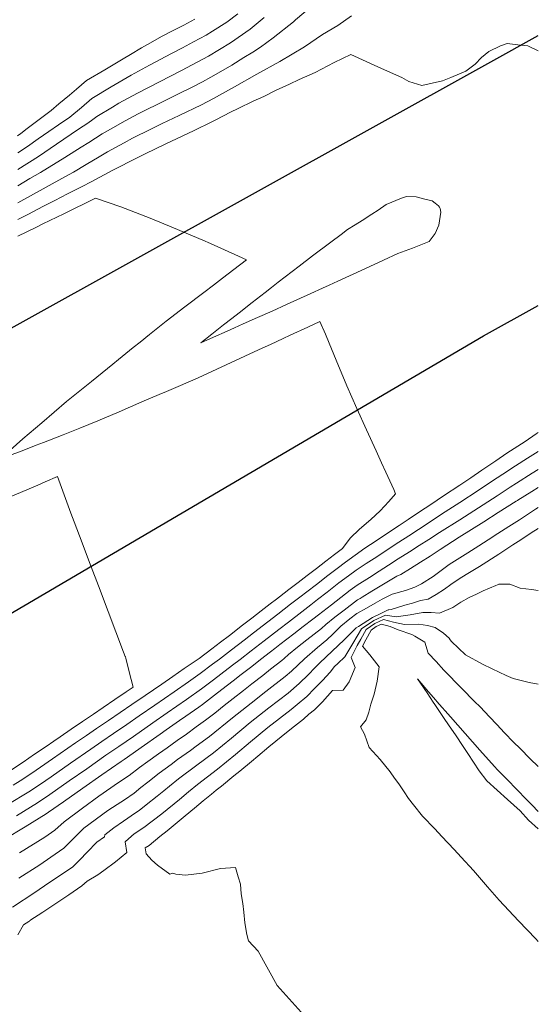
# Model space of a CAD drawing. Header units: inches. Extents: x 11351264 to 11356330, y 6702313 to 6706468.
# Tile 157 of 160: x 11356185 to 11356330, y 6705622 to 6705899. Entities that reach past the tile are written whole.
import ezdxf

# ---------------------------------------------------------------- set-up
doc = ezdxf.new("R2010")
doc.units = ezdxf.units.IN
doc.header["$MEASUREMENT"] = 0
doc.layers.add('Shumate_Contours_clip1', color=7, linetype='Continuous', lineweight=0)
doc.layers.add('Shumate_Streets_clip1', color=7, linetype='Continuous')

msp = doc.modelspace()

# ---------------------------------------------------------------- linework, layer by layer
at = {"layer": 'Shumate_Contours_clip1'}
for points, elevation in [([(11356184.06, 6705852.15), (11356187.49, 6705854.21), (11356190.44, 6705855.94), (11356197.3, 6705860.16), (11356201.84, 6705863.05), (11356204.04, 6705864.38), (11356207.78, 6705866.75), (11356210.8, 6705868.45), (11356214.21, 6705870.43), (11356217.88, 6705872.4), (11356220.38, 6705873.64), (11356223.27, 6705875.03), (11356226.66, 6705876.69), (11356229.66, 6705878.19), (11356232.9, 6705879.78), (11356236, 6705881.43), (11356238.36, 6705882.7), (11356241.18, 6705884.3), (11356244.24, 6705886.08), (11356247.61, 6705888.27), (11356250.09, 6705889.75), (11356252.31, 6705891.17), (11356255.89, 6705893.8), (11356261.58, 6705898.3), (11356261.61, 6705898.32), (11356261.62, 6705898.35), (11356261.65, 6705898.37), (11356262.11, 6705898.77), (11356266.76, 6705902.76)], 1378), ([(11356184.04, 6705861.43), (11356186.79, 6705863.25), (11356189.84, 6705865.38), (11356192.8, 6705867.47), (11356195.5, 6705869.32), (11356198.74, 6705871.47), (11356201.95, 6705874.19), (11356204.86, 6705876.68), (11356210.36, 6705879.98), (11356215.97, 6705883.31), (11356221.12, 6705886.09), (11356227.27, 6705889.33), (11356230.38, 6705890.98), (11356233.48, 6705892.63), (11356237.01, 6705894.49), (11356238.78, 6705895.64), (11356242.85, 6705898.19), (11356245.94, 6705900.52)], 1374), ([(11356184.07, 6705847.45), (11356192.09, 6705851.83), (11356197.25, 6705854.73), (11356199.69, 6705856.06), (11356203.27, 6705858.18), (11356206.92, 6705860.29), (11356209.27, 6705861.7), (11356214.01, 6705864.28), (11356216.27, 6705865.56), (11356221.45, 6705868.13), (11356224.63, 6705869.68), (11356229.47, 6705871.91), (11356235.73, 6705874.98), (11356239.04, 6705876.74), (11356244.94, 6705879.95), (11356251.29, 6705883.53), (11356257.74, 6705887.09), (11356264.61, 6705891.27), (11356269.68, 6705894.65), (11356274.03, 6705897.25), (11356277.87, 6705899.91)], 1380), ([(11356184.03, 6705866.25), (11356184.93, 6705866.88), (11356186.73, 6705868.31), (11356188.91, 6705869.99), (11356191.16, 6705871.64), (11356193.41, 6705873.3), (11356195.62, 6705875.25), (11356198.65, 6705877.69), (11356200.55, 6705879.33), (11356203.37, 6705881.75), (11356208.52, 6705884.81), (11356213.67, 6705887.86), (11356215.74, 6705889.08), (11356218.83, 6705890.91), (11356221.34, 6705892.4), (11356224.47, 6705894.09), (11356227.59, 6705895.72), (11356230.7, 6705897.35), (11356233.81, 6705898.98)], 1372), ([(11356184.05, 6705856.77), (11356189.85, 6705860.46), (11356194.95, 6705863.86), (11356201.15, 6705868.1), (11356203.78, 6705869.75), (11356205.15, 6705870.79), (11356206.33, 6705871.69), (11356210.66, 6705874.32), (11356212.51, 6705875.36), (11356217.68, 6705878.23), (11356223.87, 6705881.42), (11356230.08, 6705884.56), (11356234.51, 6705886.93), (11356237.68, 6705888.61), (11356243.87, 6705892.36), (11356249.34, 6705896.24), (11356253.36, 6705899.47)], 1376), ([(11356184.08, 6705842.68), (11356187.06, 6705844.21), (11356191.08, 6705846.38), (11356194.45, 6705848.09), (11356198.08, 6705849.96), (11356202.13, 6705851.96), (11356204.69, 6705853.34), (11356210.76, 6705856.61), (11356217.66, 6705860.08), (11356219.83, 6705861.15), (11356225.51, 6705863.93), (11356233.68, 6705867.76), (11356238.58, 6705870.12), (11356239.73, 6705870.73), (11356243.82, 6705872.88), (11356246.05, 6705873.9), (11356250.27, 6705875.96), (11356253.24, 6705877.31), (11356256.72, 6705879.04), (11356260.44, 6705880.7), (11356263.13, 6705882.07), (11356267.66, 6705884.04), (11356273, 6705886.79), (11356277.66, 6705889.1), (11356285.29, 6705885.57), (11356289.64, 6705883.64), (11356291.99, 6705882.62), (11356294.01, 6705881.54), (11356297.58, 6705880.37), (11356303.45, 6705881.64), (11356305.82, 6705882.63), (11356309.95, 6705884.39), (11356312.66, 6705886.4), (11356314.36, 6705888.2), (11356316.46, 6705889.91), (11356319.77, 6705891.54), (11356321.61, 6705892.18), (11356325.38, 6705891.74), (11356327.38, 6705891.48), (11356330.36, 6705890.14)], 1382), ([(11356184.09, 6705838.02), (11356189.1, 6705840.47), (11356191.09, 6705841.49), (11356196.98, 6705844.35), (11356205.95, 6705848.7), (11356212.99, 6705846.33), (11356217.18, 6705844.71), (11356221.24, 6705843.14), (11356227.86, 6705840.42), (11356236.08, 6705836.9), (11356238.26, 6705835.97), (11356246.11, 6705832.47), (11356248.38, 6705831.36), (11356246.8, 6705830.16), (11356246.41, 6705829.87), (11356241.64, 6705826.25), (11356239.04, 6705824.26), (11356236.34, 6705822.21), (11356231.06, 6705818.16), (11356225.79, 6705814.12), (11356221.06, 6705810.41), (11356218.44, 6705808.28), (11356216.54, 6705806.76), (11356212.41, 6705803.39), (11356210.74, 6705802.05), (11356204.77, 6705797.25), (11356201.51, 6705794.6), (11356197.76, 6705791.57), (11356194.27, 6705788.59), (11356190.79, 6705785.61), (11356187.31, 6705782.62), (11356185.53, 6705781.07), (11356181.92, 6705777.92)], 1384), ([(11356181.45, 6705776.3), (11356185.26, 6705777.7), (11356189.22, 6705779.31), (11356191.34, 6705780.12), (11356196.78, 6705782.27), (11356201.52, 6705784.15), (11356206.6, 6705786.21), (11356212.55, 6705788.74), (11356218.89, 6705791.47), (11356223.84, 6705793.55), (11356225.88, 6705794.43), (11356229.13, 6705795.8), (11356234.72, 6705798.28), (11356239.97, 6705800.68), (11356245.23, 6705803.09), (11356250.5, 6705805.51), (11356252.76, 6705806.56), (11356255.09, 6705807.62), (11356258.64, 6705809.28), (11356260.65, 6705810.2), (11356265.55, 6705812.48), (11356268.95, 6705814.06), (11356270.54, 6705810.47), (11356271.59, 6705808.01), (11356273.59, 6705803.24), (11356276.58, 6705796.03), (11356279.33, 6705789.65), (11356282.05, 6705783.66), (11356284.81, 6705777.7), (11356286.33, 6705774.41), (11356287.54, 6705771.72), (11356289.74, 6705766.84), (11356290.21, 6705765.68), (11356288.31, 6705763.52), (11356285.88, 6705760.86), (11356283.26, 6705758.48), (11356280.07, 6705755.71), (11356277.53, 6705753.22), (11356275.3, 6705750.29), (11356273.11, 6705748.61), (11356270.63, 6705746.71), (11356268.04, 6705744.73), (11356267.67, 6705744.44), (11356265.44, 6705742.73), (11356262.85, 6705740.74), (11356260.25, 6705738.75), (11356257.66, 6705736.76), (11356256.79, 6705736.09), (11356255.04, 6705734.75), (11356252.45, 6705732.76), (11356249.86, 6705730.77), (11356247.26, 6705728.78), (11356243.54, 6705725.91), (11356241.08, 6705724.01), (11356238.62, 6705722.1), (11356235.04, 6705719.42), (11356230.83, 6705716.55), (11356227.67, 6705714.39), (11356224.52, 6705712.23), (11356219.83, 6705709.01), (11356216.09, 6705706.46), (11356212.81, 6705704.22), (11356209.52, 6705701.98), (11356206.24, 6705699.74), (11356203.41, 6705697.81), (11356200.3, 6705695.69), (11356193.82, 6705691.2), (11356190.42, 6705688.88), (11356188, 6705687.22), (11356184.77, 6705685.02), (11356182.79, 6705683.81)], 1384), ([(11356330.36, 6705782.89), (11356329.79, 6705782.5), (11356326.65, 6705780.39), (11356323.55, 6705778.39), (11356321.55, 6705777.04), (11356318.38, 6705774.91), (11356314.51, 6705772.3), (11356311.39, 6705770.19), (11356308.27, 6705768.08), (11356303.69, 6705765.08), (11356300.16, 6705762.71), (11356297, 6705760.59), (11356293.83, 6705758.47), (11356291.24, 6705756.76), (11356287.98, 6705754.58), (11356284.82, 6705752.47), (11356281.65, 6705750.36), (11356278.86, 6705748.47), (11356276.13, 6705746.42), (11356273.8, 6705744.66), (11356271.19, 6705742.69), (11356267.98, 6705740.19), (11356265.26, 6705738.1), (11356263.35, 6705736.63), (11356260.76, 6705734.64), (11356257.11, 6705731.83), (11356254.39, 6705729.74), (11356250.29, 6705726.59), (11356247.71, 6705724.59), (11356244.15, 6705721.81), (11356240.8, 6705719.25), (11356238.83, 6705717.78), (11356235.37, 6705715.15), (11356232.02, 6705712.83), (11356228.01, 6705710.05), (11356222.58, 6705706.3), (11356218.19, 6705703.28), (11356214.71, 6705700.89), (11356211, 6705698.35), (11356207.72, 6705696.1), (11356204.58, 6705693.95), (11356198.9, 6705690), (11356193.46, 6705686.2), (11356190.42, 6705684.13), (11356187.19, 6705681.93), (11356181.3, 6705678.35)], 1382), ([(11356330.36, 6705777.6), (11356327.33, 6705775.68), (11356323.91, 6705773.51), (11356320.41, 6705771.2), (11356317.23, 6705769.09), (11356313.5, 6705766.61), (11356308.27, 6705763.22), (11356303.15, 6705759.92), (11356299.96, 6705757.81), (11356296.7, 6705755.67), (11356293.93, 6705753.87), (11356291.12, 6705752.04), (11356288.15, 6705750.1), (11356284.96, 6705748.01), (11356281.96, 6705746.05), (11356279.16, 6705744.22), (11356276.97, 6705742.61), (11356274.34, 6705740.65), (11356271, 6705738.05), (11356268.29, 6705735.94), (11356266.44, 6705734.52), (11356263.86, 6705732.52), (11356260.14, 6705729.65), (11356257.42, 6705727.56), (11356253.32, 6705724.4), (11356249.63, 6705721.53), (11356246.56, 6705719.16), (11356244.37, 6705717.49), (11356241.13, 6705715), (11356239.08, 6705713.45), (11356235.7, 6705710.86), (11356231.49, 6705707.88), (11356226.06, 6705704.12), (11356222, 6705701.3), (11356216.55, 6705697.52), (11356212.48, 6705694.71), (11356208.86, 6705692.22), (11356203.46, 6705688.45), (11356198.54, 6705685.01), (11356193.1, 6705681.2), (11356189.61, 6705678.85), (11356183.72, 6705675.25)], 1380), ([(11356178.03, 6705763.18), (11356184.85, 6705766.05), (11356189.67, 6705768.12), (11356191.73, 6705769), (11356195.26, 6705770.54), (11356199.02, 6705760.26), (11356199.91, 6705757.84), (11356201.4, 6705753.9), (11356204.68, 6705745.2), (11356206.74, 6705739.79), (11356209.48, 6705732.59), (11356213.82, 6705721.18), (11356214.29, 6705719.96), (11356214.31, 6705719.84), (11356214.4, 6705719.49), (11356215.39, 6705715.67), (11356215.96, 6705713.52), (11356216.53, 6705711.38), (11356214.51, 6705710.01), (11356211.33, 6705707.85), (11356208.05, 6705705.62), (11356205.35, 6705703.79), (11356202.23, 6705701.67), (11356199.11, 6705699.55), (11356195.99, 6705697.43), (11356194.18, 6705696.18), (11356192.03, 6705694.72), (11356188.8, 6705692.52), (11356185.57, 6705690.31), (11356182.34, 6705688.11)], 1386), ([(11356330.36, 6705772.48), (11356328.66, 6705771.42), (11356324.27, 6705768.68), (11356322.44, 6705767.5), (11356318.79, 6705765.12), (11356313.51, 6705761.74), (11356308.28, 6705758.4), (11356302.62, 6705754.8), (11356299.59, 6705752.85), (11356296.87, 6705751.11), (11356294.15, 6705749.38), (11356290.99, 6705747.38), (11356288.3, 6705745.63), (11356285.6, 6705743.91), (11356282.89, 6705742.2), (11356279.45, 6705740.02), (11356277.51, 6705738.61), (11356274.86, 6705736.54), (11356272.21, 6705734.48), (11356268.59, 6705731.68), (11356266.95, 6705730.41), (11356264.29, 6705728.35), (11356261.63, 6705726.3), (11356257.74, 6705723.29), (11356256.35, 6705722.22), (11356255.1, 6705721.24), (11356252.31, 6705719.08), (11356249.86, 6705717.2), (11356246.88, 6705714.89), (11356244.63, 6705713.16), (11356241.46, 6705710.7), (11356239.39, 6705709.12), (11356236.03, 6705706.52), (11356234.93, 6705705.73), (11356231.27, 6705703.17), (11356229.53, 6705701.96), (11356225.81, 6705699.35), (11356224.13, 6705698.18), (11356218.73, 6705694.41), (11356214.9, 6705691.72), (11356213.95, 6705691.07), (11356213.11, 6705690.49), (11356207.73, 6705686.72), (11356202.35, 6705682.95), (11356196.96, 6705679.18), (11356192.74, 6705676.21), (11356192.04, 6705675.75), (11356186.17, 6705672.14), (11356180.29, 6705668.54)], 1378), ([(11356330.36, 6705767.41), (11356328.55, 6705766.3), (11356324.62, 6705763.9), (11356324.47, 6705763.8), (11356324.17, 6705763.61), (11356319.05, 6705760.39), (11356315.01, 6705757.84), (11356308.15, 6705753.47), (11356302.81, 6705750.06), (11356302.49, 6705749.86), (11356301.65, 6705749.26), (11356299.93, 6705748.16), (11356297.23, 6705746.42), (11356294.48, 6705744.72), (11356291.71, 6705743.04), (11356290.58, 6705742.54), (11356286.37, 6705739.99), (11356283.6, 6705738.33), (11356280.83, 6705736.67), (11356280.25, 6705736.29), (11356279.58, 6705735.9), (11356275.8, 6705733.01), (11356273.18, 6705730.98), (11356270.61, 6705728.95), (11356269.39, 6705727.87), (11356265.27, 6705724.62), (11356262.71, 6705722.57), (11356260.16, 6705720.51), (11356258.92, 6705719.39), (11356258.32, 6705718.87), (11356255.08, 6705716.36), (11356252.91, 6705714.66), (11356249.84, 6705712.27), (11356247.51, 6705710.44), (11356244.62, 6705708.18), (11356242.12, 6705706.19), (11356239.42, 6705704.09), (11356236.86, 6705702.05), (11356234.21, 6705700.18), (11356231.45, 6705698.19), (11356228.89, 6705696.4), (11356226.03, 6705694.34), (11356223.58, 6705692.61), (11356220.62, 6705690.48), (11356218.27, 6705688.82), (11356215.36, 6705686.58), (11356212.35, 6705684.57), (11356206.88, 6705680.74), (11356202.23, 6705677.39), (11356197.12, 6705673.53), (11356194.49, 6705671.19), (11356191.63, 6705669.21), (11356184.55, 6705664.79)], 1376), ([(11356330.36, 6705761.79), (11356329.61, 6705761.32), (11356325.04, 6705758.37), (11356322.09, 6705756.47), (11356319, 6705754.49), (11356316.31, 6705752.77), (11356313.67, 6705751.08), (11356310.55, 6705749.09), (11356308.32, 6705747.67), (11356305.32, 6705745.83), (11356303.04, 6705744.16), (11356300.78, 6705742.48), (11356297.55, 6705740.41), (11356295.67, 6705739.42), (11356293.08, 6705738.53), (11356289.27, 6705737.44), (11356286.52, 6705736.04), (11356284.51, 6705734.95), (11356282.05, 6705733.51), (11356279.39, 6705732.04), (11356277.37, 6705730.51), (11356274.87, 6705728.47), (11356272.62, 6705726.25), (11356270.9, 6705724.68), (11356268.28, 6705722.46), (11356264.66, 6705719.34), (11356261, 6705715.89), (11356259.18, 6705714.31), (11356253.77, 6705710.11), (11356249.62, 6705706.83), (11356244.45, 6705702.73), (11356237.96, 6705697.5), (11356234.23, 6705694.81), (11356232.57, 6705693.58), (11356229, 6705691), (11356227.17, 6705689.64), (11356223.77, 6705687.19), (11356220.6, 6705684.66), (11356218.7, 6705683.15), (11356216.77, 6705681.59), (11356214.06, 6705679.7), (11356212.01, 6705678.4), (11356209.37, 6705676.72), (11356202.67, 6705671.75), (11356201.03, 6705670.14), (11356199.3, 6705668.4), (11356196.97, 6705666.09), (11356193.32, 6705663.57), (11356190.27, 6705661.47), (11356184.33, 6705657.7)], 1374), ([(11356330.36, 6705755.96), (11356328.38, 6705754.66), (11356325.46, 6705752.76), (11356323.24, 6705751.31), (11356321.25, 6705750.02), (11356319.26, 6705748.71), (11356313.86, 6705745.28), (11356311.99, 6705744.15), (11356310.12, 6705743.02), (11356308.13, 6705741.82), (11356305.82, 6705740.19), (11356304, 6705738.91), (11356301.63, 6705737.38), (11356299.38, 6705736.03), (11356297.26, 6705735.69), (11356295.02, 6705734.98), (11356292.81, 6705734.36), (11356289.03, 6705733.17), (11356288.37, 6705733.06), (11356288.13, 6705733.09), (11356285.88, 6705731.98), (11356283.72, 6705730.9), (11356279.83, 6705728.41), (11356279.19, 6705728.04), (11356279.13, 6705727.99), (11356277.51, 6705726.34), (11356275.84, 6705724.68), (11356274.15, 6705723.03), (11356272.45, 6705721.43), (11356268.94, 6705718.22), (11356267.59, 6705716.74), (11356265.8, 6705714.95), (11356263.11, 6705712.35), (11356260.04, 6705709.7), (11356254.63, 6705705.54), (11356249.39, 6705701.39), (11356244.17, 6705697.04), (11356239.07, 6705692.92), (11356234.35, 6705689.41), (11356229.21, 6705685.57), (11356226.7, 6705683.55), (11356225.14, 6705682.25), (11356223.28, 6705680.73), (11356220.17, 6705678.26), (11356218.16, 6705676.69), (11356217.13, 6705676.02), (11356213.76, 6705673.68), (11356211.09, 6705671.79), (11356208.58, 6705669.85), (11356208.41, 6705669.35), (11356206.31, 6705667.77), (11356203.53, 6705665.01), (11356201.55, 6705662.88), (11356199.51, 6705660.87), (11356195.84, 6705658.38), (11356192.84, 6705656.34), (11356188.89, 6705653.65), (11356182.54, 6705649.58)], 1372), ([(11356330.36, 6705738.54), (11356328.44, 6705738.82), (11356325.27, 6705739.18), (11356322.38, 6705740.3), (11356319.3, 6705740.26), (11356318.88, 6705740.13), (11356318.42, 6705739.94), (11356314.9, 6705738.38), (11356312.95, 6705737.43), (11356310.97, 6705736.55), (11356308.59, 6705735.24), (11356306.33, 6705733.7), (11356302.63, 6705732.1), (11356300.28, 6705732.33), (11356298.13, 6705732.35), (11356297.89, 6705732.34), (11356294.36, 6705731.63), (11356290.39, 6705731.15), (11356287.43, 6705731.57), (11356284.09, 6705730.05), (11356280.69, 6705727.77), (11356278.23, 6705723.61), (11356275.94, 6705719.86), (11356274.06, 6705718.04), (11356273.12, 6705717.14), (11356271.82, 6705715.6), (11356269.67, 6705713.25), (11356267.49, 6705710.95), (11356265.27, 6705708.73), (11356262.63, 6705706.45), (11356260.92, 6705705.04), (11356254.39, 6705700.05), (11356249.52, 6705695.96), (11356245.29, 6705692.44), (11356240.2, 6705688.27), (11356234.58, 6705683.98), (11356232.07, 6705681.95), (11356229.48, 6705679.81), (11356224.52, 6705675.81), (11356219.52, 6705671.89), (11356216.77, 6705670.13), (11356214.3, 6705668.01), (11356214.26, 6705667.86), (11356214.68, 6705664.94), (11356211.54, 6705662.25), (11356208.23, 6705659.84), (11356206.53, 6705658.66), (11356203.58, 6705656.85), (11356202.11, 6705655.52), (11356198.43, 6705653.05), (11356194.75, 6705650.59), (11356191.07, 6705648.14), (11356187.5, 6705645.77), (11356187.32, 6705645.65), (11356187.18, 6705645.56), (11356185.65, 6705644.54), (11356184.1, 6705641.76)], 1370), ([(11356330.36, 6705712.18), (11356327.81, 6705712.69), (11356323.3, 6705713.75), (11356321.32, 6705714.61), (11356317.41, 6705716.46), (11356314.64, 6705717.78), (11356309.92, 6705720.4), (11356305.99, 6705724.22), (11356305.6, 6705724.62), (11356305.3, 6705725.07), (11356303.72, 6705726.5), (11356301.4, 6705728.08), (11356299.2, 6705728.7), (11356296.8, 6705729.09), (11356292.71, 6705728.95), (11356289.71, 6705729.59), (11356286.86, 6705730.35), (11356284.44, 6705729.25), (11356281.98, 6705727.59), (11356280.47, 6705724.83), (11356279.45, 6705723.08), (11356277.77, 6705719.73), (11356278.88, 6705716.85), (11356277.21, 6705712.85), (11356275.54, 6705710.48), (11356272.48, 6705710.4), (11356269.69, 6705707.27), (11356267.49, 6705705), (11356265.89, 6705703.72), (11356264.35, 6705702.35), (11356261.8, 6705700.35), (11356259.56, 6705698.65), (11356256.58, 6705696.18), (11356254.67, 6705694.57), (11356251.51, 6705691.96), (11356249.75, 6705690.49), (11356246.43, 6705687.75), (11356244.82, 6705686.42), (11356241.35, 6705683.55), (11356239.86, 6705682.41), (11356238.51, 6705681.31), (11356236.19, 6705679.38), (11356233.7, 6705677.34), (11356231.12, 6705675.2), (11356228.86, 6705673.37), (11356226.04, 6705671.02), (11356224.02, 6705669.4), (11356220.96, 6705666.85), (11356219.84, 6705666.23), (11356220.15, 6705664.53), (11356221.71, 6705662.76), (11356223.36, 6705661.33), (11356226.76, 6705658.8), (11356227.62, 6705659.06), (11356228.46, 6705658.79), (11356231.17, 6705658.5), (11356235.9, 6705659.12), (11356241.08, 6705660.4), (11356245.26, 6705660.72), (11356246.05, 6705658.09), (11356246.67, 6705655.98), (11356246.84, 6705653.27), (11356247.28, 6705650.58), (11356247.62, 6705648.13), (11356247.84, 6705645.15), (11356248.46, 6705641.88), (11356248.9, 6705640.12), (11356251.67, 6705637.21), (11356256.97, 6705627.57), (11356263.67, 6705620.09)], 1368), ([(11356330.36, 6705689.02), (11356328.09, 6705691.26), (11356325.23, 6705694.12), (11356323.4, 6705695.94), (11356320.84, 6705698.54), (11356318.73, 6705700.82), (11356316.67, 6705702.97), (11356314, 6705705.83), (11356312.44, 6705707.37), (11356308.84, 6705711.02), (11356303.82, 6705716.13), (11356301.62, 6705718.53), (11356299.44, 6705720.9), (11356298.44, 6705723.97), (11356295.67, 6705725.64), (11356294.78, 6705726.15), (11356290.99, 6705727.48), (11356288.69, 6705728.41), (11356286.25, 6705729.02), (11356284.82, 6705728.37), (11356283.38, 6705727.39), (11356281.87, 6705724.63), (11356280.97, 6705722.84), (11356283.03, 6705720.42), (11356285.61, 6705717.04), (11356285.04, 6705712.99), (11356284.23, 6705709.38), (11356283.29, 6705706.55), (11356282.74, 6705704.34), (11356281.97, 6705702.17), (11356280.38, 6705700.25), (11356281.5, 6705698.13), (11356282.81, 6705694.37), (11356285.87, 6705691.02), (11356288.71, 6705687.55), (11356289.94, 6705685.82), (11356291.12, 6705684.17), (11356292.64, 6705681.97), (11356293.89, 6705680.12), (11356295.3, 6705678.28), (11356297.85, 6705675.13), (11356301.3, 6705671.53), (11356303.27, 6705669.37), (11356306.74, 6705665.72), (11356308.66, 6705663.6), (11356312.19, 6705659.87), (11356316.12, 6705655.27), (11356319.38, 6705651.49), (11356324.82, 6705645.73), (11356329.63, 6705640.68), (11356330.36, 6705639.9)], 1366), ([(11356330.36, 6705676.46), (11356329.8, 6705677.03), (11356329.18, 6705677.67), (11356327.06, 6705679.83), (11356324.33, 6705682.6), (11356321.59, 6705685.37), (11356318.85, 6705688.14), (11356318.01, 6705689.02), (11356313.9, 6705693.67), (11356309.79, 6705698.34), (11356305.68, 6705703.01), (11356301.88, 6705707.37), (11356301.57, 6705707.69), (11356299.52, 6705710.04), (11356296.38, 6705713.66), (11356299.13, 6705709.74), (11356300.8, 6705707.14), (11356301.29, 6705706.45), (11356303.95, 6705702.55), (11356305.16, 6705700.74), (11356307.25, 6705697.65), (11356309.02, 6705694.99), (11356310.53, 6705692.76), (11356313.75, 6705687.86), (11356315.9, 6705685.05), (11356318.81, 6705682.42), (11356321.72, 6705679.8), (11356325.3, 6705676.64), (11356327.64, 6705673.99), (11356330.36, 6705671.56)], 1364)]:
    msp.add_lwpolyline(points, dxfattribs=dict(at, elevation=elevation))
at = {"layer": 'Shumate_Contours_clip1', "elevation": 1382}
msp.add_lwpolyline([(11356235.5, 6705808.12), (11356239.09, 6705809.7), (11356242.9, 6705811.38), (11356244.94, 6705812.3), (11356247.41, 6705813.39), (11356251.46, 6705815.19), (11356255.52, 6705817.01), (11356259.58, 6705818.82), (11356266.42, 6705821.95), (11356269.71, 6705823.43), (11356271.58, 6705824.28), (11356274.02, 6705825.39), (11356278.33, 6705827.35), (11356284.2, 6705830.05), (11356286.9, 6705831.29), (11356290.91, 6705833.14), (11356294.96, 6705834.66), (11356297.37, 6705835.65), (11356299.67, 6705836.5), (11356301.4, 6705838.77), (11356302.42, 6705841.11), (11356302.97, 6705844.79), (11356302.79, 6705845.86), (11356302.6, 6705846.21), (11356302.28, 6705846.6), (11356301.4, 6705847.33), (11356300.53, 6705847.94), (11356298.12, 6705848.56), (11356296, 6705849.06), (11356293.36, 6705849.15), (11356291.92, 6705848.69), (11356287.57, 6705846.91), (11356285.34, 6705845.39), (11356283.54, 6705844.25), (11356280.9, 6705842.46), (11356278.91, 6705841.24), (11356276.76, 6705839.9), (11356274.94, 6705838.55), (11356272.05, 6705836.39), (11356266.9, 6705832.5), (11356263.15, 6705829.63), (11356257.26, 6705825.1), (11356255.37, 6705823.64), (11356253.58, 6705822.25), (11356249.91, 6705819.4), (11356246.25, 6705816.54), (11356244.22, 6705814.95), (11356241.89, 6705813.16), (11356238.6, 6705810.56)], close=True, dxfattribs=at)
at = {"layer": 'Shumate_Streets_clip1', "color": 2}
for points in [[(11355929, 6705666), (11356116, 6705775.5), (11356317, 6705887), (11356330.36, 6705894.42)], [(11356013, 6705633), (11356101, 6705684.5), (11356315, 6705810), (11356330.36, 6705818.59)]]:
    msp.add_lwpolyline(points, dxfattribs=at)

doc.saveas('drawing.dxf')
